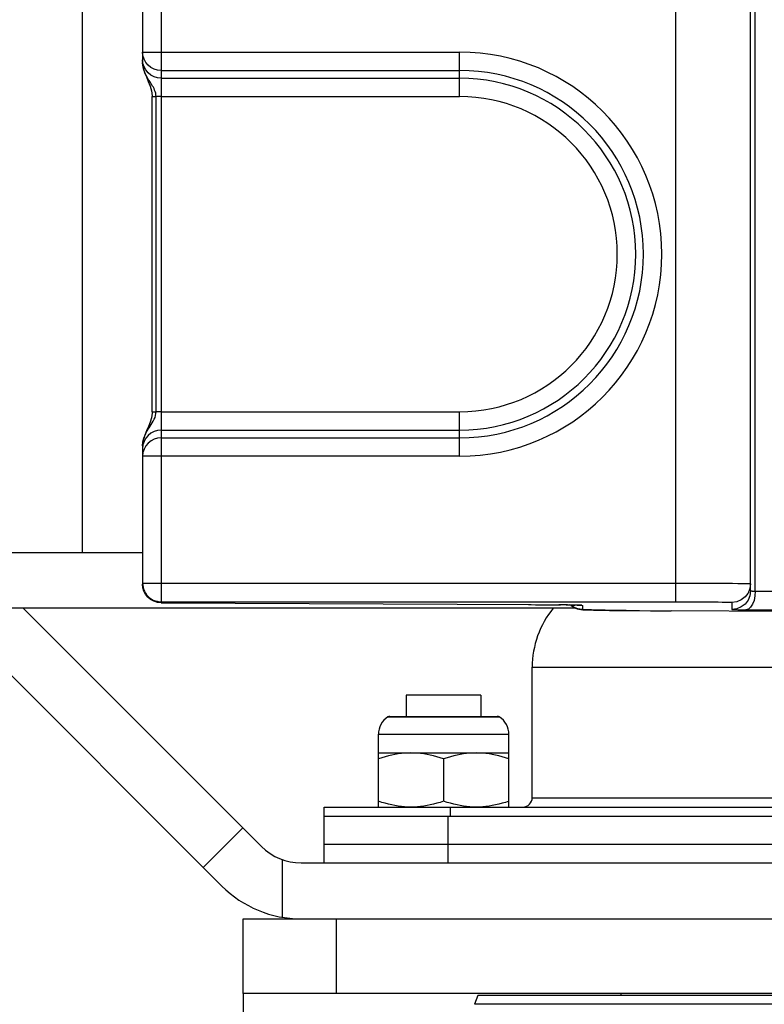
# Model space of a CAD drawing. Extents: x 0 to 420, y 0 to 297.
# Tile 81 of 116: x 262.42 to 270.41, y 154.74 to 165.31. Entities that reach past the tile are written whole.
import ezdxf

# ---------------------------------------------------------------- set-up
doc = ezdxf.new("R2010")
doc.units = 0
doc.header["$LTSCALE"] = 23.1
doc.layers.get('0').update_dxf_attribs({"linetype": 'CONTINUOUS'})
for name, color, linetype in [('02___PRT_ALL_AXES', 7, 'CONTINUOUS'), ('AXES', 7, 'CONTINUOUS'), ('DIM_PILOTEES', 7, 'CONTINUOUS')]:
    doc.layers.add(name, color=color, linetype=linetype)
doc.dimstyles.get("Standard").update_dxf_attribs({"dimtxt": 2.5, "dimasz": 2.5, "dimexe": 1.25, "dimexo": 0.625, "dimtad": 1, "dimcen": 2.5, "dimazin": 3, "dimtfac": 1, "dimtmove": 0, "dimatfit": 3})

# ---------------------------------------------------------------- blocks, each defined once
blk = doc.blocks.new('_FILLED')
at = {"color": 0, "linetype": 'BYBLOCK'}
blk.add_solid([(0, 0), (-1, 0.1429), (-1, -0.1429)], dxfattribs=at)
blk = doc.blocks.new('*D13')
at = {"layer": 'DIM_PILOTEES', "color": 2, "linetype": 'CONTINUOUS'}
for p, q in [((247.694, 149.858), (247.694, 157.358)), ((247.694, 157.358), (247.694, 142.426)), ((264.819, 149.858), (245.694, 149.858)), ((247.694, 127.494), (247.694, 142.426)), ((269.776, 134.994), (245.694, 134.994)), ((247.694, 134.994), (247.694, 127.494))]:
    blk.add_line(p, q, dxfattribs=at)
at = {"layer": 'DIM_PILOTEES', "color": 2, "linetype": 'CONTINUOUS', "xscale": 3.5, "yscale": 3.5, "zscale": 3.5}
for p, rotation in [((247.694, 149.858), 270), ((247.694, 134.994), 90)]:
    blk.add_blockref('_FILLED', p, dxfattribs=dict(at, rotation=rotation))

msp = doc.modelspace()

# ---------------------------------------------------------------- linework, layer by layer
at = {"color": 7, "linetype": 'CONTINUOUS'}
for p, q in [((263.941, 173.521), (263.941, 159.06)), ((269.461, 159.06), (269.461, 173.521)), ((270.261, 159.177), (270.261, 173.404)), ((263.741, 173.321), (263.741, 164.846)), ((263.093, 172.99), (263.093, 159.59)), ((270.311, 159.175), (270.311, 165.594)), ((263.741, 164.958), (267.141, 164.958)), ((267.141, 164.482), (267.141, 164.958)), ((263.744, 164.837), (263.741, 164.875)), ((263.741, 164.846), (263.747, 164.79)), ((263.941, 164.761), (267.141, 164.761)), ((263.941, 164.679), (267.141, 164.679)), ((263.842, 161.099), (263.842, 164.482)), ((263.842, 164.482), (263.886, 164.482)), ((263.886, 161.099), (263.886, 164.482)), ((263.941, 164.482), (263.886, 164.482)), ((263.941, 164.482), (267.141, 164.482)), ((263.842, 161.099), (263.886, 161.099)), ((263.941, 161.099), (263.886, 161.099)), ((263.941, 161.099), (267.141, 161.099)), ((267.141, 160.623), (267.141, 161.099)), ((263.941, 160.902), (267.141, 160.902)), ((263.941, 160.82), (267.141, 160.82)), ((263.744, 160.744), (263.741, 160.705)), ((263.741, 160.734), (263.741, 160.737)), ((263.741, 160.734), (263.741, 159.26)), ((267.141, 160.623), (263.741, 160.623)), ((248.661, 159.59), (263.741, 159.59)), ((263.741, 159.26), (269.461, 159.26)), ((270.231, 159.148), (270.203, 159.113)), ((270.254, 159.125), (270.234, 159.076)), ((270.261, 159.177), (270.254, 159.125)), ((270.297, 159.175), (270.311, 159.175)), ((270.308, 159.123), (270.298, 159.075)), ((270.311, 159.175), (270.308, 159.123)), ((270.311, 159.175), (280.284, 159.124)), ((263.941, 159.06), (269.461, 159.06)), ((263.941, 159.05), (267.908, 159.03)), ((267.86, 159.03), (267.861, 159.03)), ((267.881, 159.03), (268.006, 159.029)), ((267.956, 159.029), (268.037, 159.029)), ((268.007, 159.029), (268.123, 159.028)), ((268.112, 159.028), (268.223, 159.027)), ((268.297, 159.026), (268.206, 159.027)), ((268.285, 159.026), (268.321, 159.026)), ((268.368, 159.025), (268.315, 159.026)), ((268.352, 159.025), (268.378, 159.025)), ((268.436, 159.024), (268.461, 159.021)), ((268.461, 158.977), (268.461, 159.021)), ((270.061, 159.054), (270.061, 158.977)), ((268.506, 158.973), (268.526, 158.973)), ((268.526, 158.973), (268.55, 158.972)), ((268.55, 158.972), (268.577, 158.971)), ((268.577, 158.971), (268.625, 158.97)), ((268.625, 158.97), (268.681, 158.969)), ((268.681, 158.969), (268.748, 158.968)), ((268.748, 158.968), (268.824, 158.967)), ((268.824, 158.967), (268.91, 158.966)), ((268.91, 158.966), (269.069, 158.965)), ((269.04, 158.965), (269.23, 158.964)), ((269.186, 158.964), (269.411, 158.963)), ((269.41, 158.963), (269.411, 158.963)), ((280.481, 158.907), (269.411, 158.963)), ((270.124, 158.975), (270.17, 158.975)), ((270.17, 158.975), (280.081, 158.925)), ((266.569, 158.058), (266.569, 157.83)), ((267.369, 158.058), (266.569, 158.058)), ((267.369, 158.058), (267.369, 157.83)), ((266.372, 157.824), (267.567, 157.824)), ((266.393, 157.83), (267.545, 157.83)), ((266.269, 156.858), (266.269, 157.638)), ((266.269, 157.638), (267.669, 157.638)), ((267.669, 156.858), (267.669, 157.638)), ((266.269, 157.438), (267.669, 157.438)), ((266.969, 157.375), (266.969, 156.92)), ((265.689, 156.258), (265.689, 156.858)), ((267.039, 156.858), (267.039, 156.758)), ((265.689, 156.758), (273.949, 156.758)), ((267.019, 156.258), (267.019, 156.758)), ((264.816, 156.633), (265.016, 156.433)), ((265.689, 156.458), (273.949, 156.458)), ((265.24, 155.674), (265.24, 156.292)), ((265.44, 156.258), (274.819, 156.258)), ((264.392, 156.209), (264.592, 156.009)), ((264.819, 154.858), (264.819, 155.658)), ((264.819, 155.658), (274.819, 155.658)), ((265.819, 154.858), (265.819, 155.658)), ((267.337, 154.834), (267.301, 154.741)), ((272.301, 154.834), (267.337, 154.834)), ((268.869, 154.858), (268.869, 154.834)), ((272.337, 154.741), (267.301, 154.741))]:
    msp.add_line(p, q, dxfattribs=at)
at = {"color": 3, "linetype": 'CONTINUOUS'}
for p, q in [((265.689, 156.858), (273.949, 156.858)), ((264.819, 154.858), (264.819, 152.688)), ((274.819, 154.858), (264.819, 154.858))]:
    msp.add_line(p, q, dxfattribs=at)
at = {"color": 7, "linetype": 'CONTINUOUS'}
for points in [[(263.941, 164.761), (263.902, 164.765), (263.865, 164.776), (263.83, 164.794), (263.8, 164.819), (263.775, 164.848), (263.756, 164.883), (263.744, 164.92), (263.741, 164.958)], [(263.833, 164.618), (263.818, 164.641), (263.811, 164.652), (263.804, 164.662), (263.798, 164.673), (263.792, 164.683), (263.786, 164.693), (263.781, 164.703), (263.776, 164.713), (263.772, 164.722), (263.768, 164.731), (263.764, 164.74), (263.76, 164.749), (263.757, 164.757), (263.754, 164.766), (263.751, 164.775), (263.749, 164.784), (263.747, 164.793), (263.745, 164.803), (263.743, 164.813), (263.742, 164.823), (263.741, 164.835), (263.741, 164.846)], [(263.941, 164.679), (263.902, 164.682), (263.864, 164.694), (263.829, 164.712), (263.799, 164.736), (263.774, 164.766), (263.756, 164.8), (263.744, 164.837)], [(263.747, 164.79), (263.762, 164.74), (263.781, 164.691), (263.802, 164.643), (263.821, 164.594), (263.836, 164.543), (263.842, 164.49), (263.842, 164.482)], [(263.863, 164.566), (263.856, 164.58), (263.848, 164.593), (263.84, 164.606), (263.833, 164.618)], [(263.886, 164.482), (263.884, 164.5), (263.881, 164.518), (263.876, 164.535), (263.87, 164.551), (263.863, 164.566)], [(263.842, 161.099), (263.842, 161.085), (263.835, 161.035), (263.821, 160.986), (263.803, 160.939), (263.783, 160.893), (263.764, 160.847), (263.749, 160.8), (263.741, 160.752), (263.741, 160.737)], [(263.755, 160.819), (263.761, 160.833), (263.767, 160.848), (263.774, 160.864), (263.782, 160.879), (263.791, 160.895), (263.8, 160.912), (263.81, 160.928), (263.821, 160.945), (263.832, 160.962), (263.843, 160.98), (263.854, 160.999), (263.865, 161.019), (263.874, 161.039), (263.88, 161.06), (263.884, 161.08), (263.886, 161.099)], [(263.941, 160.902), (263.902, 160.899), (263.864, 160.887), (263.829, 160.869), (263.799, 160.845), (263.774, 160.815), (263.756, 160.781), (263.744, 160.744)], [(263.941, 160.82), (263.902, 160.816), (263.865, 160.805), (263.831, 160.787), (263.8, 160.763), (263.775, 160.733), (263.756, 160.698), (263.744, 160.661), (263.741, 160.623)], [(263.747, 160.79), (263.751, 160.804), (263.755, 160.819)], [(263.741, 160.737), (263.741, 160.749), (263.742, 160.763), (263.744, 160.776), (263.747, 160.79)], [(263.741, 159.26), (263.742, 159.237), (263.746, 159.215), (263.752, 159.193), (263.76, 159.173), (263.771, 159.153), (263.784, 159.135), (263.799, 159.118), (263.816, 159.103), (263.834, 159.09), (263.854, 159.079), (263.874, 159.071), (263.896, 159.065), (263.918, 159.061), (263.941, 159.06)], [(263.941, 159.05), (263.899, 159.054), (263.861, 159.066), (263.827, 159.085), (263.797, 159.11), (263.773, 159.14), (263.755, 159.174), (263.744, 159.211), (263.741, 159.25)], [(269.461, 159.26), (269.585, 159.26), (269.702, 159.259), (269.812, 159.259), (269.91, 159.259), (269.995, 159.258), (270.067, 159.258), (270.124, 159.257), (270.17, 159.257), (270.207, 159.256), (270.235, 159.256), (270.254, 159.255), (270.261, 159.254)], [(270.261, 159.254), (270.254, 159.203), (270.234, 159.154), (270.231, 159.148)], [(270.203, 159.113), (270.161, 159.081), (270.113, 159.061), (270.061, 159.054)], [(270.261, 159.177), (270.262, 159.177), (270.263, 159.176), (270.264, 159.176), (270.266, 159.176), (270.269, 159.176), (270.271, 159.176), (270.275, 159.176), (270.278, 159.175), (270.282, 159.175), (270.287, 159.175), (270.297, 159.175)], [(268.331, 159.026), (268.334, 159.023), (268.358, 159.005), (268.382, 158.993), (268.403, 158.985), (268.42, 158.981), (268.432, 158.979), (268.441, 158.977), (268.448, 158.976), (268.455, 158.976), (268.461, 158.975), (268.467, 158.975), (268.474, 158.975), (268.481, 158.974), (268.489, 158.974), (268.506, 158.973)], [(268.333, 159.026), (268.361, 159.004), (268.409, 158.984)], [(268.45, 159.022), (268.419, 159.024), (268.368, 159.025)], [(268.4, 159.024), (268.417, 159.024), (268.424, 159.023), (268.429, 159.023), (268.434, 159.023), (268.436, 159.023)], [(269.461, 159.06), (269.555, 159.06), (269.642, 159.059), (269.724, 159.059), (269.798, 159.059), (269.862, 159.058), (269.915, 159.058), (269.958, 159.057), (269.993, 159.057), (270.021, 159.056), (270.042, 159.056), (270.055, 159.055), (270.061, 159.054)], [(270.234, 159.076), (270.203, 159.035), (270.161, 159.004), (270.113, 158.984), (270.061, 158.977)], [(270.261, 159.002), (270.237, 158.982), (270.211, 158.975)], [(270.298, 159.075), (270.282, 159.034), (270.261, 159.002)], [(268.927, 158.966), (268.804, 158.967), (268.703, 158.969), (268.621, 158.97), (268.555, 158.972), (268.506, 158.973), (268.475, 158.975), (268.409, 158.984)], [(270.061, 158.977), (270.063, 158.977), (270.066, 158.976), (270.07, 158.976), (270.076, 158.976), (270.084, 158.976), (270.092, 158.976), (270.124, 158.975)], [(266.619, 157.438), (266.585, 157.437), (266.55, 157.435), (266.516, 157.432), (266.482, 157.427), (266.447, 157.422), (266.413, 157.415), (266.378, 157.407), (266.342, 157.397), (266.306, 157.387), (266.269, 157.375)], [(266.969, 157.375), (266.932, 157.387), (266.896, 157.397), (266.861, 157.407), (266.826, 157.415), (266.791, 157.422), (266.757, 157.427), (266.722, 157.432), (266.688, 157.435), (266.653, 157.437), (266.619, 157.438)], [(267.319, 157.438), (267.285, 157.437), (267.25, 157.435), (267.216, 157.432), (267.182, 157.427), (267.147, 157.422), (267.113, 157.415), (267.078, 157.407), (267.042, 157.397), (267.006, 157.387), (266.969, 157.375)], [(267.669, 157.375), (267.632, 157.387), (267.596, 157.397), (267.561, 157.407), (267.526, 157.415), (267.491, 157.422), (267.457, 157.427), (267.422, 157.432), (267.388, 157.435), (267.353, 157.437), (267.319, 157.438)], [(266.619, 156.858), (266.585, 156.858), (266.55, 156.86), (266.516, 156.863), (266.482, 156.868), (266.447, 156.874), (266.413, 156.88), (266.378, 156.888), (266.342, 156.898), (266.306, 156.908), (266.269, 156.92)], [(266.969, 156.92), (266.932, 156.908), (266.896, 156.898), (266.861, 156.888), (266.826, 156.88), (266.791, 156.874), (266.757, 156.868), (266.722, 156.863), (266.688, 156.86), (266.653, 156.858), (266.619, 156.858)], [(267.319, 156.858), (267.285, 156.858), (267.25, 156.86), (267.216, 156.863), (267.182, 156.868), (267.147, 156.874), (267.113, 156.88), (267.078, 156.888), (267.042, 156.898), (267.006, 156.908), (266.969, 156.92)], [(267.669, 156.92), (267.632, 156.908), (267.596, 156.898), (267.561, 156.888), (267.526, 156.88), (267.491, 156.874), (267.457, 156.868), (267.422, 156.863), (267.388, 156.86), (267.353, 156.858), (267.319, 156.858)]]:
    msp.add_lwpolyline(points, dxfattribs=at)
for centre, radius, start, end in [((267.141, 162.79), 2.168, 270, 90), ((267.141, 162.79), 1.971, 270, 90), ((267.141, 162.79), 1.888, 270, 90), ((267.141, 162.79), 1.691, 270, 90), ((266.489, 157.638), 0.22, 122.2793, 180), ((266.393, 157.79), 0.04, 90, 122.2793), ((267.545, 157.79), 0.04, 57.7207, 90), ((267.449, 157.638), 0.22, 0, 57.7207), ((265.44, 156.858), 0.6, 225, 270), ((265.44, 156.858), 1.2, 225, 270)]:
    msp.add_arc(centre, radius, start, end, dxfattribs=at)
at = {"layer": '02___PRT_ALL_AXES', "color": 7, "linetype": 'CONTINUOUS'}
for p, q in [((268.389, 158.99), (254.568, 158.99)), ((264.816, 156.633), (262.459, 158.99)), ((264.392, 156.209), (261.786, 158.815)), ((264.392, 156.209), (264.816, 156.633))]:
    msp.add_line(p, q, dxfattribs=at)
at = {"layer": 'AXES', "color": 3, "linetype": 'CONTINUOUS'}
for p, q in [((267.919, 156.958), (267.919, 158.358)), ((267.919, 158.358), (271.719, 158.358)), ((267.919, 156.958), (271.719, 156.958))]:
    msp.add_line(p, q, dxfattribs=at)
for centre, radius, start, end in [((268.919, 158.358), 1, 140.7181, 180), ((267.819, 156.958), 0.1, 270, 360)]:
    msp.add_arc(centre, radius, start, end, dxfattribs=at)

# ---------------------------------------------------------------- dimensions: what is measured, and where the dimension line sits
at = {"layer": 'DIM_PILOTEES', "color": 2, "linetype": 'CONTINUOUS'}
dim = msp.add_linear_dim(base=(247.694, 134.994), p1=(264.819, 149.858), p2=(269.776, 134.994), angle=270, dimstyle='Standard', dxfattribs=at)
dim.commit()
dim.dimension.update_dxf_attribs({"geometry": '*D13', "text_midpoint": (247.694, 139.778), "dimtype": 128})

doc.saveas('drawing.dxf')
